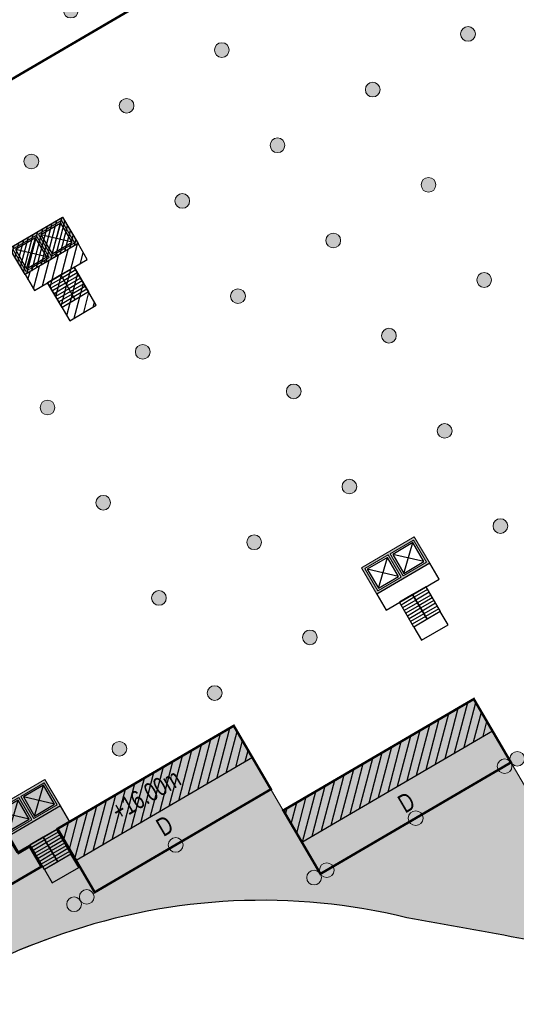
# Model space of a CAD drawing. Header units: millimetres. Extents: x -1402 to -179, y -280 to 6164.
# Tile 69 of 212: x -720 to -680, y 1524 to 1604. Entities that reach past the tile are written whole.
import ezdxf

# ---------------------------------------------------------------- set-up
doc = ezdxf.new("R2010")
doc.units = ezdxf.units.MM
doc.linetypes.add('AJN-Projection', pattern=[0.375, 0.25, -0.125])
doc.layers.get('0').update_dxf_attribs({"linetype": 'CONTINUOUS'})
for name, color, linetype, lineweight in [('AJN-2-POT 120', 2, 'CONTINUOUS', 20), ('AJN-2-SBT-C', 2, 'CONTINUOUS', 20), ('AJN-5-ASC-C', 230, 'CONTINUOUS', 30), ('AJN-7-500-A', 10, 'CONTINUOUS', 18), ('AJN-8-252-H', 252, 'CONTINUOUS', 20)]:
    doc.layers.add(name, color=color, linetype=linetype, lineweight=lineweight)
for name, color, linetype, true_color in [('AJN-2-SBT-H', 7, 'CONTINUOUS', 0x6e6e6e), ('AJN-9-SRF-MARINHORIZON-CIRCULATION 50 %', 7, 'CONTINUOUS', 0xff80ff), ('AJN-9-SRF-MARINHORIZON-CIRUCLATION 100 %', 7, 'CONTINUOUS', 0xd100d1), ('AJN-9-SRF-MARINHORIZON-HOUSING DUPLEX', 7, 'CONTINUOUS', 0x96cd7e)]:
    doc.layers.add(name, color=color, linetype=linetype, true_color=true_color)
for name, color, linetype in [('AJN-2-SBT-P', 251, 'AJN-Projection'), ('AJN-2-SBT-V', 51, 'CONTINUOUS'), ('AJN-3-MEX-V', 141, 'CONTINUOUS'), ('AJN-8-254-H', 254, 'CONTINUOUS')]:
    doc.layers.add(name, color=color, linetype=linetype)
doc.styles.get("Standard").update_dxf_attribs({"font": 'rs.shx', "bigfont": 'hztxt.shx'})

# ---------------------------------------------------------------- blocks, each defined once
blk = doc.blocks.new('1.20diam')
at = {"layer": 'AJN-2-SBT-H'}
h = blk.add_hatch(color=256, dxfattribs=at)
h.dxf.hatch_style = 1
edge = h.paths.add_edge_path()
edge.add_arc((0, 0), 0.6, 0, 360)
at = {"layer": 'AJN-2-POT 120', "linetype": 'Continuous'}
blk.add_circle((0, 0), 0.6, dxfattribs=at)
blk = doc.blocks.new('A$C122A62CA')
at = {"layer": 'AJN-2-SBT-H'}
h = blk.add_hatch(color=256, dxfattribs=at)
h.dxf.hatch_style = 1
h.paths.add_polyline_path([(-1.25, -4.8), (1.25, -4.8), (1.25, 0), (-1.25, 0)])
h.paths.add_polyline_path([(1.05, -4.6), (1.05, -2.5), (-1.05, -2.5), (-1.05, -4.6)], flags=16)
h.paths.add_polyline_path([(1.05, -2.3), (-1.05, -2.3), (-1.05, -0.2), (1.05, -0.2)], flags=16)
at = {"layer": 'AJN-9-SRF-MARINHORIZON-CIRUCLATION 100 %'}
h = blk.add_hatch(dxfattribs=at)
h.set_pattern_fill('ANSI31', color=256, scale=0.1, angle=342.8337)
h.set_pattern_definition([(45, (4295.668, -2579.5734), (-0.224506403, 0.224506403), [])])
h.paths.add_polyline_path([(1.25, -4.8), (1.25, 0), (-1.25, 0), (-1.25, -4.8)])
at = {"layer": 'AJN-2-SBT-C', "flags": 128}
for points in [[(-1.25, 0), (1.25, 0), (1.25, -4.8), (-1.25, -4.8)], [(-1.05, -0.2), (-1.05, -2.3), (1.05, -2.3), (1.05, -0.2)], [(1.05, -4.6), (1.05, -2.5), (-1.05, -2.5), (-1.05, -4.6)]]:
    blk.add_lwpolyline(points, close=True, dxfattribs=at)
at = {"layer": 'AJN-5-ASC-C'}
for p, q in [((-0.9, -0.35), (0.9, -2.15)), ((-0.9, -2.15), (0.9, -0.35)), ((-0.9, -4.45), (0.9, -2.65)), ((-0.9, -2.65), (0.9, -4.45))]:
    blk.add_line(p, q, dxfattribs=at)
for points in [[(-0.9, -0.35), (-0.9, -2.15), (0.9, -2.15), (0.9, -0.35)], [(-0.9, -4.45), (-0.9, -2.65), (0.9, -2.65), (0.9, -4.45)]]:
    blk.add_lwpolyline(points, close=True, dxfattribs=at)
at = {"layer": 'AJN-9-SRF-MARINHORIZON-CIRUCLATION 100 %'}
blk.add_lwpolyline([(-1.25, 0), (1.25, 0), (1.25, -4.8), (-1.25, -4.8)], close=True, dxfattribs=at)
blk = doc.blocks.new('A$C70550064')
at = {"layer": 'AJN-2-SBT-H'}
h = blk.add_hatch(color=256, dxfattribs=at)
h.dxf.hatch_style = 1
edge = h.paths.add_edge_path()
edge.add_arc((-64.421, -366.782), 386.5, 81.59851, 87.70592, ccw=False)
edge.add_line((-7.95, 15.57), (-7.95, -0.4))
edge.add_line((-7.95, -0.4), (-7.45, -0.4))
edge.add_line((-7.45, -0.4), (-7.45, 16.002))
edge.add_arc((-64.421, -366.782), 387, 81.53461, 87.78297)
edge.add_line((-49.45, 19.929), (-49.45, -0.4))
edge.add_line((-49.45, -0.4), (-48.95, -0.4))
edge.add_line((-48.95, -0.4), (-48.95, 19.408))
at = {"layer": 'AJN-2-SBT-C', "linetype": 'Continuous', "flags": 128}
blk.add_lwpolyline([(-48.95, 19.408, -0.026655), (-7.95, 15.57), (-7.95, -0.4), (-7.45, -0.4), (-7.45, 16.002, 0.02727), (-49.45, 19.929), (-49.45, -0.4), (-48.95, -0.4)], format="xyb", close=True, dxfattribs=at)
at = {"layer": 'AJN-3-MEX-V', "color": 132, "linetype": 'Continuous', "const_width": 0.2, "flags": 128}
blk.add_lwpolyline([(-7.95, -0.3), (-7.95, -0.3), (-48.95, -0.3)], dxfattribs=at)
at = {"rotation": 359.9999999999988}
for p in [(-37.45, 16), (-19.45, 13.5)]:
    blk.add_blockref('A$C122A62CA', p, dxfattribs=at)
at = {"layer": 'AJN-2-POT 120', "linetype": 'Continuous', "rotation": 291.492555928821}
for p in [(-46.45, 11.1), (-28.45, 11.1), (-10.45, 11.1), (-46.45, 2.1), (-37.45, 2.1), (-28.45, 2.1), (-19.45, 2.1), (-10.45, 2.1)]:
    blk.add_blockref('1.20diam', p, dxfattribs=at)
blk = doc.blocks.new('A$C46E24FA1')
at = {"layer": 'AJN-2-SBT-V', "linetype": 'Continuous'}
for p, q in [((0, 2.34), (1.25, 2.34)), ((0, 0), (0, 2.34)), ((0, 2.08), (1.25, 2.08)), ((0, 1.82), (1.25, 1.82)), ((1.25, 2.34), (1.25, 0)), ((0, 1.56), (1.25, 1.56)), ((0, 1.3), (1.25, 1.3)), ((0, 1.04), (1.25, 1.04)), ((0, 0.78), (1.25, 0.78)), ((0, 0.52), (1.25, 0.52)), ((0, 0.26), (1.25, 0.26)), ((0, 0), (1.25, 0))]:
    blk.add_line(p, q, dxfattribs=at)
blk = doc.blocks.new('A$C614F37DA')
at = {"layer": 'AJN-2-SBT-H'}
h = blk.add_hatch(color=256, dxfattribs=at)
h.dxf.hatch_style = 1
h.paths.add_polyline_path([(-2.5, 0), (-2.5, -2.5), (2.5, -2.5), (2.5, 0)])
h.paths.add_polyline_path([(2.3, -0.2), (2.3, -2.3), (0.1, -2.3), (0.1, -0.2)], flags=16)
h.paths.add_polyline_path([(2.15, -0.35), (2.15, -2.15), (0.25, -2.15), (0.25, -0.35)], flags=0)
h.paths.add_polyline_path([(-0.1, -0.2), (-0.1, -2.3), (-2.3, -2.3), (-2.3, -0.2)], flags=16)
h.paths.add_polyline_path([(-0.25, -0.35), (-0.25, -2.15), (-2.15, -2.15), (-2.15, -0.35)], flags=0)
at = {"layer": 'AJN-2-SBT-C', "flags": 128}
for points in [[(2.5, -2.5), (2.5, 0), (-2.5, 0), (-2.5, -2.5)], [(-0.1, -2.3), (-2.3, -2.3), (-2.3, -0.2), (-0.1, -0.2)], [(2.3, -2.3), (0.1, -2.3), (0.1, -0.2), (2.3, -0.2)]]:
    blk.add_lwpolyline(points, close=True, dxfattribs=at)
at = {"layer": 'AJN-2-SBT-V', "flags": 128}
for points in [[(2.5, -2.5), (-2.5, -2.5), (-2.5, -4), (2.5, -4)], [(-1.25, -6.34), (-1.25, -7.59), (1.25, -7.59), (1.25, -6.34)]]:
    blk.add_lwpolyline(points, close=True, dxfattribs=at)
at = {"layer": 'AJN-5-ASC-C'}
for p, q in [((-0.25, -2.15), (-2.15, -0.35)), ((-2.15, -2.15), (-0.25, -0.35)), ((2.15, -2.15), (0.25, -0.35)), ((0.25, -2.15), (2.15, -0.35))]:
    blk.add_line(p, q, dxfattribs=at)
for points in [[(-0.25, -2.15), (-0.25, -0.35), (-2.15, -0.35), (-2.15, -2.15)], [(2.15, -2.15), (2.15, -0.35), (0.25, -0.35), (0.25, -2.15)]]:
    blk.add_lwpolyline(points, close=True, dxfattribs=at)
at = {"linetype": 'Continuous', "rotation": 179.9999999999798}
for p in [(0, -4), (1.25, -4)]:
    blk.add_blockref('A$C46E24FA1', p, dxfattribs=at)
blk = doc.blocks.new('A$C74AA591F')
at = {"layer": 'AJN-2-SBT-H'}
h = blk.add_hatch(color=256, dxfattribs=at)
h.dxf.hatch_style = 1
h.paths.add_polyline_path([(-1.8, -2.5), (-1.8, -2.3), (-2.3, -2.3), (-2.3, -0.2), (-0.1, -0.2), (-0.1, -2.3), (-0.6, -2.3), (-0.6, -2.5), (0.6, -2.5), (0.6, -2.3), (0.1, -2.3), (0.1, -0.2), (2.3, -0.2), (2.3, -2.3), (1.8, -2.3), (1.8, -2.5), (2.5, -2.5), (2.5, 0), (-2.5, 0), (-2.5, -2.5)])
at = {"layer": 'AJN-9-SRF-MARINHORIZON-CIRCULATION 50 %'}
h = blk.add_hatch(dxfattribs=at)
h.set_pattern_fill('ANSI31', color=256, scale=0.2, angle=342.8337)
h.set_pattern_definition([(45, (4351.08515, -2587.4034), (-0.44901281, 0.44901281), [])])
h.paths.add_polyline_path([(1.25, -4), (2.5, -4), (2.5, -2.5), (-2.5, -2.5), (-2.5, -4), (-1.25, -4), (-1.25, -7.59), (1.25, -7.59)])
at = {"layer": 'AJN-9-SRF-MARINHORIZON-CIRUCLATION 100 %'}
h = blk.add_hatch(dxfattribs=at)
h.set_pattern_fill('ANSI31', color=256, scale=0.1, angle=342.8337)
h.set_pattern_definition([(45, (4294.418, -2579.5734), (-0.224506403, 0.224506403), [])])
h.paths.add_polyline_path([(-2.5, 0), (-2.5, -2.5), (2.5, -2.5), (2.5, 0)])
at = {"layer": 'AJN-2-SBT-C', "flags": 128}
blk.add_lwpolyline([(-0.6, -2.3), (-0.6, -2.5), (0.6, -2.5), (0.6, -2.3), (0.1, -2.3), (0.1, -0.2), (2.3, -0.2), (2.3, -2.3), (1.8, -2.3), (1.8, -2.5), (2.5, -2.5), (2.5, 0), (-2.5, 0), (-2.5, -2.5), (-1.8, -2.5), (-1.8, -2.3), (-2.3, -2.3), (-2.3, -0.2), (-0.1, -0.2), (-0.1, -2.3)], close=True, dxfattribs=at)
at = {"layer": 'AJN-2-SBT-V'}
for p, q in [((-0.6, -2.3), (-1.8, -2.3)), ((1.8, -2.3), (0.6, -2.3))]:
    blk.add_line(p, q, dxfattribs=at)
at = {"layer": 'AJN-2-SBT-V', "flags": 128}
for points in [[(2.5, -2.5), (-2.5, -2.5), (-2.5, -4), (2.5, -4)], [(-1.25, -6.34), (-1.25, -7.59), (1.25, -7.59), (1.25, -6.34)]]:
    blk.add_lwpolyline(points, close=True, dxfattribs=at)
at = {"layer": 'AJN-5-ASC-C'}
for p, q in [((-0.25, -2.15), (-2.15, -0.35)), ((-2.15, -2.15), (-0.25, -0.35)), ((2.15, -2.15), (0.25, -0.35)), ((0.25, -2.15), (2.15, -0.35))]:
    blk.add_line(p, q, dxfattribs=at)
for points in [[(-0.25, -2.15), (-0.25, -0.35), (-2.15, -0.35), (-2.15, -2.15)], [(2.15, -2.15), (2.15, -0.35), (0.25, -0.35), (0.25, -2.15)]]:
    blk.add_lwpolyline(points, close=True, dxfattribs=at)
at = {"layer": 'AJN-9-SRF-MARINHORIZON-CIRCULATION 50 %'}
blk.add_lwpolyline([(-1.25, -7.59), (1.25, -7.59), (1.25, -4), (2.5, -4), (2.5, -2.5), (-2.5, -2.5), (-2.5, -4), (-1.25, -4)], close=True, dxfattribs=at)
at = {"layer": 'AJN-9-SRF-MARINHORIZON-CIRUCLATION 100 %'}
blk.add_lwpolyline([(-2.5, 0), (2.5, 0), (2.5, -2.5), (-2.5, -2.5)], close=True, dxfattribs=at)
at = {"linetype": 'Continuous', "rotation": 179.9999999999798}
for p in [(0, -4), (1.25, -4)]:
    blk.add_blockref('A$C46E24FA1', p, dxfattribs=at)
blk = doc.blocks.new('POT 2X1.2')
at = {"layer": 'AJN-2-POT 120', "linetype": 'Continuous', "rotation": 321.8181818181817}
for p in [(-0.6, 0), (0.6, 0)]:
    blk.add_blockref('1.20diam', p, dxfattribs=at)
blk = doc.blocks.new('A$C735C561C')
at = {"layer": 'AJN-9-SRF-MARINHORIZON-HOUSING DUPLEX'}
h = blk.add_hatch(dxfattribs=at)
h.set_pattern_fill('ANSI31', color=256, scale=0.2)
h.set_pattern_definition([(45, (-16.7723, -2234.6539), (-0.4490128, 0.4490128), [])])
h.paths.add_polyline_path([(-15.6, 6), (-15.6, 3), (0, 3), (0, 6)])
at = {"layer": 'AJN-2-SBT-C', "const_width": 0.2, "flags": 128}
blk.add_lwpolyline([(0, 6), (-15.6, 6), (-15.6, 1.9), (-16.65, 1.9), (-16.65, 0), (0, 0)], close=True, dxfattribs=at)
at = {"layer": 'AJN-9-SRF-MARINHORIZON-HOUSING DUPLEX'}
blk.add_line((-15.6, 3), (0, 3), dxfattribs=at)
at = {"layer": 'AJN-7-500-A', "insert": (-9, 1.8), "char_height": 1.5, "attachment_point": 5, "rotation": 360}
blk.add_mtext_dynamic_manual_height_columns('{\\fSwis721 LtCn BT|b0|i0|c0|p34;D}', width=58.75806, gutter_width=35.694, heights=[0], dxfattribs=at)
blk = doc.blocks.new('A$C50935A05')
at = {"layer": 'AJN-9-SRF-MARINHORIZON-HOUSING DUPLEX'}
h = blk.add_hatch(dxfattribs=at)
h.set_pattern_fill('ANSI31', color=256, scale=0.2)
h.set_pattern_definition([(45, (447.2277, -1023.5639), (-0.4490128, 0.4490128), [])])
h.paths.add_polyline_path([(-18, 6), (-18, 3), (0, 3), (0, 6)])
at = {"layer": 'AJN-2-SBT-C', "const_width": 0.2, "flags": 128}
blk.add_lwpolyline([(-18, 6), (0, 6), (0, 0), (-18, 0)], close=True, dxfattribs=at)
at = {"layer": 'AJN-9-SRF-MARINHORIZON-HOUSING DUPLEX'}
blk.add_line((-18, 3), (0, 3), dxfattribs=at)
at = {"layer": 'AJN-7-500-A', "insert": (-9, 1.5), "char_height": 1.5, "attachment_point": 5, "rotation": 360}
blk.add_mtext_dynamic_manual_height_columns('{\\fSwis721 LtCn BT|b0|i0|c0|p34;D}', width=58.75806, gutter_width=35.694, heights=[0], dxfattribs=at)
blk = doc.blocks.new('A$C2E201301')
at = {"layer": 'AJN-9-SRF-MARINHORIZON-HOUSING DUPLEX'}
h = blk.add_hatch(dxfattribs=at)
h.set_pattern_fill('ANSI31', color=256, scale=0.2)
h.set_pattern_definition([(45, (-52.7723, -2230.5539), (-0.4490128, 0.4490128), [])])
h.paths.add_polyline_path([(0, 3), (0, 6), (-16.65, 6), (-16.65, 3)])
at = {"layer": 'AJN-2-SBT-C', "const_width": 0.2, "flags": 128}
blk.add_lwpolyline([(0, 6), (-16.65, 6), (-16.65, 0), (0, 0)], close=True, dxfattribs=at)
at = {"layer": 'AJN-9-SRF-MARINHORIZON-HOUSING DUPLEX'}
blk.add_line((0, 3), (-16.65, 3), dxfattribs=at)
at = {"layer": 'AJN-7-500-A', "insert": (-8.984, 1.8), "char_height": 1.5, "attachment_point": 5, "rotation": 360}
blk.add_mtext_dynamic_manual_height_columns('{\\fSwis721 LtCn BT|b0|i0|c0|p34;D}', width=58.75806, gutter_width=35.694, heights=[0], dxfattribs=at)

msp = doc.modelspace()

# ---------------------------------------------------------------- hatches: boundary and pattern name
at = {"layer": 'AJN-8-254-H'}
h = msp.add_hatch(color=255, dxfattribs=at)
h.dxf.hatch_style = 1
h.paths.add_polyline_path([(-655.377, 1540.15, 0.001962), (-648.817, 1551.198, -0.215421), (-617.299, 1574.449, -0.021658), (-595.74, 1579.697), (-581.894, 1582.067, 0.031376), (-554.249, 1588.358, -0.055035), (-538.911, 1591.094, -0.058232), (-529.227, 1590.612), (-533.103, 1603.16), (-547.913, 1598.585), (-548.382, 1600.105), (-576.568, 1591.398), (-577.748, 1595.22), (-592.654, 1590.615), (-593.027, 1592.164), (-632.201, 1580.063), (-631.732, 1578.544), (-646.541, 1573.969), (-644.226, 1566.475), (-665.345, 1554.122), (-661.513, 1547.571), (-677.05, 1538.482), (-683.109, 1548.84), (-698.646, 1539.752), (-702.685, 1546.657), (-716.064, 1538.831), (-718.084, 1542.284), (-735.779, 1531.933), (-731.11, 1523.951, 0.108354), (-727.439, 1524.957, -0.03873), (-716.65, 1529.67, -0.144885), (-688.564, 1530.982, 0.000059), (-678.839, 1529.227, 0.280841)])

# ---------------------------------------------------------------- linework, layer by layer
at = {"layer": 'AJN-2-SBT-P', "ltscale": 5, "flags": 128}
msp.add_lwpolyline([(-767.683, 1572.148, -0.05122), (-760.711, 1564.391, -0.089979), (-756.512, 1555.405, 0.020604), (-755.406, 1550.676, 0.064685), (-749.49, 1536.686, 0.032866), (-732.169, 1509.757, 0.002338), (-729.348, 1506.256, 0.014455), (-711.198, 1485.221, 0.089169), (-704.917, 1480.426, 0.318444), (-696.585, 1481.62, 0.07982), (-692.945, 1486.382, -0.007477), (-687.968, 1495.318, -0.04116), (-685.263, 1499.225, -0.029933), (-663.958, 1522.206, 0.113243), (-647.85, 1544.994, -0.015783), (-646.059, 1549.368, -0.024984), (-643.88, 1553.561, 0.312878), (-612.426, 1540.14, 0.06211), (-579.268, 1551.394, -0.079043), (-540.418, 1563.328, -0.009453), (-526.741, 1564.462, 0.457383), (-521.793, 1570.185), (-524.034, 1585.518), (-524.822, 1590.91, 0.038426), (-525.329, 1593.156), (-534.454, 1622.789, 0.224712), (-541.57, 1630.57, -0.232808), (-548.55, 1638.442, 0.106827), (-556.371, 1655.454), (-560.769, 1655.454, 0.142232), (-768.02, 1595.281)], format="xyb", dxfattribs=at)
at = {"layer": 'AJN-2-SBT-V', "linetype": 'Continuous', "flags": 128}
msp.add_lwpolyline([(-664.067, 1522.108, 0.093893), (-649.899, 1540.517), (-651.192, 1541.172, 0.019637), (-649.2, 1545.523, -0.015726), (-647.381, 1549.965), (-646.057, 1549.374, -0.02495), (-643.88, 1553.561, -0.189198), (-617.299, 1574.449, 0.215421), (-648.817, 1551.198, -0.001962), (-655.377, 1540.15, -0.280841), (-678.839, 1529.227, -0.000059), (-688.564, 1530.982, 0.144885), (-716.65, 1529.67, 0.03841), (-727.353, 1525.002, -0.224378), (-735.035, 1524.645, -0.150971), (-749.49, 1536.686, 0.032866), (-732.169, 1509.757, 0.002338), (-729.348, 1506.256, 0.042539), (-724.982, 1503.412, 0.21111), (-704.951, 1500.716, 0.100205)], format="xyb", close=True, dxfattribs=at)
at = {"layer": 'AJN-8-252-H', "linetype": 'Continuous', "flags": 128}
msp.add_lwpolyline([(-593.027, 1592.164), (-632.201, 1580.063), (-631.732, 1578.544), (-646.541, 1573.969), (-644.226, 1566.475), (-665.345, 1554.122), (-661.513, 1547.571), (-677.05, 1538.482), (-683.109, 1548.84), (-698.646, 1539.752), (-702.685, 1546.657), (-716.064, 1538.831), (-718.084, 1542.284), (-735.779, 1531.933), (-731.11, 1523.951, 0.108354), (-727.439, 1524.957, -0.03873), (-716.65, 1529.67, -0.144885), (-688.564, 1530.982, 0.000059), (-678.839, 1529.227, 0.280841), (-655.377, 1540.15, 0.001962), (-648.817, 1551.198, -0.215421), (-617.299, 1574.449, -0.021658), (-595.74, 1579.697)], format="xyb", dxfattribs=at)

# ---------------------------------------------------------------- block references
for name, p, rotation in [('A$C70550064', (-690.356, 1617.576), 30.32562588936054), ('A$C74AA591F', (-718.811, 1586.901), 30.3256258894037), ('A$C614F37DA', (-690.117, 1560.821), 30.32562588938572), ('A$C50935A05', (-680.079, 1543.661), 30.32562588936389), ('A$C2E201301', (-699.656, 1541.478), 30.32562588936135), ('A$C614F37DA', (-720.242, 1541.021), 30.32562588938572)]:
    msp.add_blockref(name, p, dxfattribs=dict(rotation=rotation))
at = {"xscale": -1, "rotation": 30.32562588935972}
msp.add_blockref('A$C735C561C', (-732.749, 1526.754), dxfattribs=at)
at = {"layer": 'AJN-2-POT 120', "linetype": 'Continuous', "rotation": 321.8181818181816}
for p in [(-683.579, 1603.119), (-703.661, 1601.8), (-691.348, 1598.575), (-711.429, 1597.255), (-699.116, 1594.031), (-719.198, 1592.711), (-686.804, 1590.807), (-706.885, 1589.487), (-694.572, 1586.262), (-682.26, 1583.038), (-702.341, 1581.718), (-690.028, 1578.494), (-710.109, 1577.174), (-697.797, 1573.95), (-717.878, 1572.63), (-685.484, 1570.725), (-693.252, 1566.181), (-713.334, 1564.861), (-680.94, 1562.957), (-701.021, 1561.637), (-708.789, 1557.093), (-696.477, 1553.868), (-704.245, 1549.324), (-712.014, 1544.78), (-687.848, 1539.117), (-707.424, 1536.934), (-707.424, 1536.934)]:
    msp.add_blockref('1.20diam', p, dxfattribs=at)
at = {"layer": 'AJN-2-POT 120', "rotation": 30.32562588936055}
for p in [(-680.079, 1543.661), (-695.616, 1534.573), (-715.193, 1532.39)]:
    msp.add_blockref('POT 2X1.2', p, dxfattribs=at)

# ---------------------------------------------------------------- texts
at = {"layer": 'AJN-7-500-A', "insert": (-709.439, 1540.378), "char_height": 1.5, "attachment_point": 8, "rotation": 30.32563}
msp.add_mtext_dynamic_manual_height_columns('{\\fSwis721 LtCn BT|b0|i0|c0|p34;+16.00m}', width=11.10499, gutter_width=35.694, heights=[0], dxfattribs=at)

doc.saveas('drawing.dxf')
